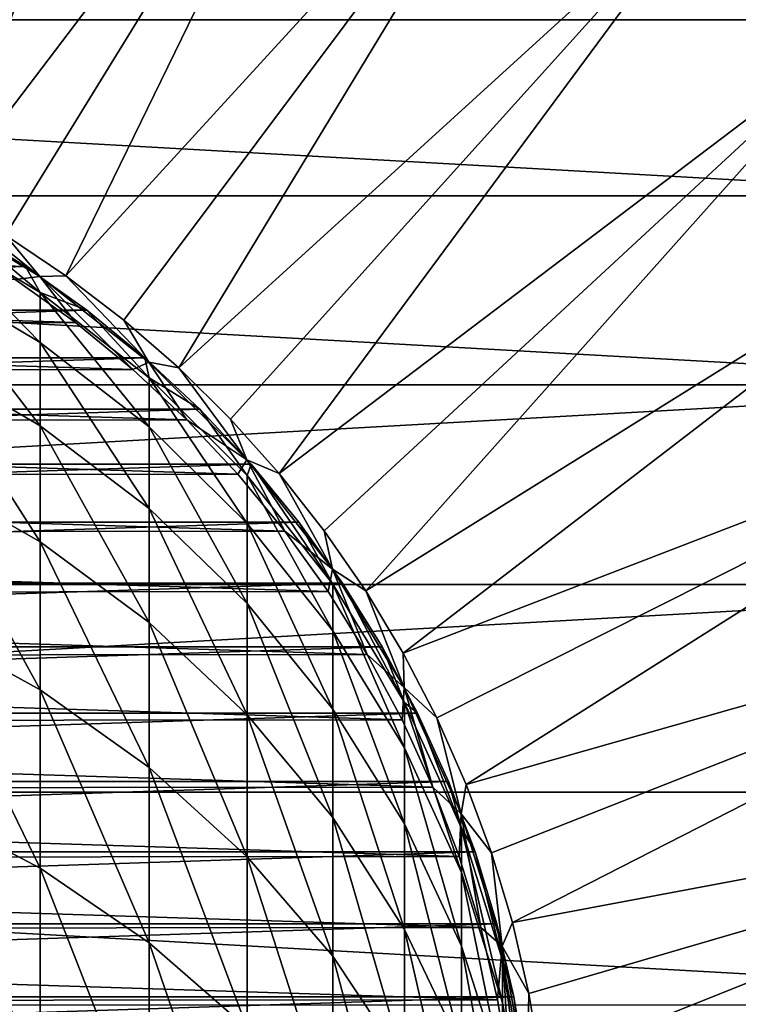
# Model space of a CAD drawing. Header units: metres. Extents: x -24 to 73, y -230 to 24.
# Tile 30 of 52: x 7.71 to 16.47, y 2.64 to 14.65. Entities that reach past the tile are written whole.
import ezdxf

# ---------------------------------------------------------------- set-up
doc = ezdxf.new("R2010")
doc.units = ezdxf.units.M
doc.layers.add('solid_SIDE_LEVER_10_541_032_SW0001', color=7, linetype='CONTINUOUS')

msp = doc.modelspace()

# ---------------------------------------------------------------- linework, layer by layer
at = {"layer": 'solid_SIDE_LEVER_10_541_032_SW0001'}
for points in [[(5.968861, 12.869288, 115.621635), (9.971273, 20.941267, 111.828827), (7.569268, 21.924168, 111.828827)], [(5.968861, 12.869288, 115.621635), (6.76299, 12.470279, 115.621635), (9.971273, 20.941267, 111.828827)], [(6.76299, 12.470279, 115.621635), (12.248429, 19.696165, 111.828827), (9.971273, 20.941267, 111.828827)], [(6.76299, 12.470279, 115.621635), (7.530576, 12.022326, 115.621635), (12.248429, 19.696165, 111.828827)], [(7.530576, 12.022326, 115.621635), (8.268606, 11.527186, 115.621635), (12.248429, 19.696165, 111.828827)], [(8.268606, 11.527186, 115.621635), (14.372226, 18.204453, 111.828827), (12.248429, 19.696165, 111.828827)], [(8.268606, 11.527186, 115.621635), (8.974184, 10.986806, 115.621635), (14.372226, 18.204453, 111.828827)], [(8.974184, 10.986806, 115.621635), (9.64454, 10.403304, 115.621635), (14.372226, 18.204453, 111.828827)], [(9.64454, 10.403304, 115.621635), (16.316071, 16.484806, 111.828827), (14.372226, 18.204453, 111.828827)], [(-18.37315, 14.65188), (-16.616762, 16.617258), (18.37318, 14.651843)], [(-16.616762, 16.617258), (16.616758, 16.617262), (18.37318, 14.651843)], [(9.64454, 10.403304, 115.621635), (10.277042, 9.778972, 115.621635), (16.316071, 16.484806, 111.828827)], [(10.277042, 9.778972, 115.621635), (10.869209, 9.116259, 115.621635), (16.316071, 16.484806, 111.828827)], [(10.869209, 9.116259, 115.621635), (18.055626, 14.558755, 111.828827), (16.316071, 16.484806, 111.828827)], [(16.929403, 16.036383, 111.753128), (16.316071, 16.484806, 111.828827), (18.055626, 14.558755, 111.828827)], [(-19.898127, 12.502581), (-18.37315, 14.65188), (19.898153, 12.502538)], [(-18.37315, 14.65188), (18.37318, 14.651843), (19.898153, 12.502538)], [(10.869209, 9.116259, 115.621635), (11.418717, 8.417767, 115.621635), (18.055626, 14.558755, 111.828827)], [(11.418717, 8.417767, 115.621635), (11.923409, 7.686235, 115.621635), (18.055626, 14.558755, 111.828827)], [(11.923409, 7.686235, 115.621635), (19.569109, 12.450418, 111.828827), (18.055626, 14.558755, 111.828827)], [(-21.172586, 10.196638), (-19.898127, 12.502581), (21.172615, 10.196578)], [(-19.898127, 12.502581), (19.898153, 12.502538), (21.172615, 10.196578)], [(6.504268, 12.392846, 115.680214), (7.950636, 11.518486, 115.680214), (6.76299, 12.470279, 115.621635)], [(6.504268, 12.392846, 115.680214), (7.649069, 11.483822, 115.699997), (7.950636, 11.518486, 115.680214)], [(7.950636, 11.518486, 115.680214), (7.530576, 12.022326, 115.621635), (6.76299, 12.470279, 115.621635)], [(11.923409, 7.686235, 115.621635), (12.381303, 6.924538, 115.621635), (19.569109, 12.450418, 111.828827)], [(12.381303, 6.924538, 115.621635), (20.837572, 10.186193, 111.828827), (19.569109, 12.450418, 111.828827)], [(6.506124, 12.194192, 217.146072), (7.952907, 11.322662, 217.072723), (7, 12.124355, 212.332611)], [(7.952907, 10.71297, 221.86026), (7.952907, 11.322662, 217.072723), (6.506124, 12.194192, 217.146072)], [(6.506124, 11.575065, 222.00769), (7.952907, 10.71297, 221.86026), (6.506124, 12.194192, 217.146072)], [(7.777961, 11.640588, 115.800003), (-7.777918, 11.640616, 115.800003), (-7.000056, 12.124321, 115.800003)], [(7.00009, 12.124302, 115.800003), (7.777961, 11.640588, 115.800003), (-7.000056, 12.124321, 115.800003)], [(7.777983, 11.640574, 212.332611), (7.00009, 12.124302, 115.800003), (7, 12.124355, 212.332611)], [(7.952907, 11.322662, 217.072723), (7.777983, 11.640574, 212.332611), (7, 12.124355, 212.332611)], [(7.777983, 11.640574, 212.332611), (7.777961, 11.640588, 115.800003), (7.00009, 12.124302, 115.800003)], [(7.950636, 11.518486, 115.680214), (8.268606, 11.527186, 115.621635), (7.530576, 12.022326, 115.621635)], [(7.777961, 11.640588, 115.800003), (-8.522706, 11.106912, 115.800003), (-7.777918, 11.640616, 115.800003)], [(7.777961, 11.640588, 115.800003), (8.522753, 11.106876, 115.800003), (-8.522706, 11.106912, 115.800003)], [(7.952907, 9.697082, 226.578323), (7.952907, 10.71297, 221.86026), (6.506124, 11.575065, 222.00769)], [(6.506124, 10.543456, 226.798767), (7.952907, 9.697082, 226.578323), (6.506124, 11.575065, 222.00769)], [(8.52266, 11.106947, 212.332611), (8.522753, 11.106876, 115.800003), (7.777961, 11.640588, 115.800003)], [(8.52266, 11.106947, 212.332611), (7.777961, 11.640588, 115.800003), (7.777983, 11.640574, 212.332611)], [(7.952907, 11.322662, 217.072723), (8.52266, 11.106947, 212.332611), (7.777983, 11.640574, 212.332611)], [(8.384343, 10.958521, 115.699997), (-7.682074, 11.46177, 115.699997), (-8.415087, 10.934931, 115.699997)], [(8.384343, 10.958521, 115.699997), (7.649069, 11.483822, 115.699997), (-7.682074, 11.46177, 115.699997)], [(7.950636, 11.518486, 115.680214), (7.649069, 11.483822, 115.699997), (8.384343, 10.958521, 115.699997)], [(7.950636, 11.518486, 115.680214), (9.281068, 10.47616, 115.680214), (8.268606, 11.527186, 115.621635)], [(7.950636, 11.518486, 115.680214), (8.384343, 10.958521, 115.699997), (9.083797, 10.386098, 115.699997)], [(7.950636, 11.518486, 115.680214), (9.083797, 10.386098, 115.699997), (9.281068, 10.47616, 115.680214)], [(9.281068, 10.47616, 115.680214), (8.974184, 10.986806, 115.621635), (8.268606, 11.527186, 115.621635)], [(7.952907, 11.322662, 217.072723), (9.283717, 10.283712, 216.985291), (8.52266, 11.106947, 212.332611)], [(9.283717, 9.685266, 221.684509), (9.283717, 10.283712, 216.985291), (7.952907, 11.322662, 217.072723)], [(7.952907, 10.71297, 221.86026), (9.283717, 9.685266, 221.684509), (7.952907, 11.322662, 217.072723)], [(8.522753, 11.106876, 115.800003), (-9.230824, 10.525771, 115.800003), (-8.522706, 11.106912, 115.800003)], [(8.522753, 11.106876, 115.800003), (9.230862, 10.525739, 115.800003), (-9.230824, 10.525771, 115.800003)], [(9.230842, 10.525757, 212.332611), (8.522753, 11.106876, 115.800003), (8.52266, 11.106947, 212.332611)], [(9.283717, 10.283712, 216.985291), (9.230842, 10.525757, 212.332611), (8.52266, 11.106947, 212.332611)], [(9.230842, 10.525757, 212.332611), (9.230862, 10.525739, 115.800003), (8.522753, 11.106876, 115.800003)], [(9.083797, 10.386098, 115.699997), (-8.415087, 10.934931, 115.699997), (-9.112104, 10.361272, 115.699997)], [(9.083797, 10.386098, 115.699997), (8.384343, 10.958521, 115.699997), (-8.415087, 10.934931, 115.699997)], [(9.281068, 10.47616, 115.680214), (9.64454, 10.403304, 115.621635), (8.974184, 10.986806, 115.621635)], [(9.283717, 8.688117, 226.315552), (9.283717, 9.685266, 221.684509), (7.952907, 10.71297, 221.86026)], [(7.952907, 9.697082, 226.578323), (9.283717, 8.688117, 226.315552), (7.952907, 10.71297, 221.86026)], [(9.230862, 10.525739, 115.800003), (-9.89948, 9.899511, 115.800003), (-9.230824, 10.525771, 115.800003)], [(9.230862, 10.525739, 115.800003), (9.89953, 9.899461, 115.800003), (-9.89948, 9.899511, 115.800003)], [(7.952907, 8.282403, 231.192535), (7.952907, 9.697082, 226.578323), (6.506124, 10.543456, 226.798767)], [(6.506124, 9.106888, 231.484375), (7.952907, 8.282403, 231.192535), (6.506124, 10.543456, 226.798767)], [(9.281068, 10.47616, 115.680214), (9.083797, 10.386098, 115.699997), (9.74431, 9.769076, 115.699997)], [(9.899495, 9.899495, 212.332611), (9.230862, 10.525739, 115.800003), (9.230842, 10.525757, 212.332611)], [(9.283717, 10.283712, 216.985291), (9.899495, 9.899495, 212.332611), (9.230842, 10.525757, 212.332611)], [(9.899495, 9.899495, 212.332611), (9.89953, 9.899461, 115.800003), (9.230862, 10.525739, 115.800003)], [(9.281068, 10.47616, 115.680214), (9.74431, 9.769076, 115.699997), (10.47616, 9.281068, 115.680214)], [(9.281068, 10.47616, 115.680214), (10.47616, 9.281068, 115.680214), (9.64454, 10.403304, 115.621635)], [(9.74431, 9.769076, 115.699997), (-9.112104, 10.361272, 115.699997), (-9.770132, 9.743252, 115.699997)], [(9.74431, 9.769076, 115.699997), (9.083797, 10.386098, 115.699997), (-9.112104, 10.361272, 115.699997)], [(10.47616, 9.281068, 115.680214), (10.277042, 9.778972, 115.621635), (9.64454, 10.403304, 115.621635)], [(9.283717, 10.283712, 216.985291), (10.479151, 9.09249, 216.885025), (9.899495, 9.899495, 212.332611)], [(10.479151, 8.506939, 221.483002), (10.479151, 9.09249, 216.885025), (9.283717, 10.283712, 216.985291)], [(9.283717, 9.685266, 221.684509), (10.479151, 8.506939, 221.483002), (9.283717, 10.283712, 216.985291)], [(-22.18128, 7.761502), (-21.172586, 10.196638), (21.172615, 10.196578)], [(-22.18128, 7.761502), (21.172615, 10.196578), (22.181313, 7.761408)], [(12.381303, 6.924538, 115.621635), (12.790604, 6.135663, 115.621635), (20.837572, 10.186193, 111.828827)], [(12.790604, 6.135663, 115.621635), (13.149703, 5.322706, 115.621635), (20.837572, 10.186193, 111.828827)], [(13.149703, 5.322706, 115.621635), (21.845133, 7.794427, 111.828827), (20.837572, 10.186193, 111.828827)], [(9.89953, 9.899461, 115.800003), (-10.525748, 9.230851, 115.800003), (-9.89948, 9.899511, 115.800003)], [(9.89953, 9.899461, 115.800003), (10.525784, 9.230809, 115.800003), (-10.525748, 9.230851, 115.800003)], [(10.525757, 9.230842, 212.332611), (9.89953, 9.899461, 115.800003), (9.899495, 9.899495, 212.332611)], [(10.479151, 9.09249, 216.885025), (10.525757, 9.230842, 212.332611), (9.899495, 9.899495, 212.332611)], [(10.525757, 9.230842, 212.332611), (10.525784, 9.230809, 115.800003), (9.89953, 9.899461, 115.800003)], [(10.363073, 9.110054, 115.699997), (-9.770132, 9.743252, 115.699997), (-10.38645, 9.083393, 115.699997)], [(10.363073, 9.110054, 115.699997), (9.74431, 9.769076, 115.699997), (-9.770132, 9.743252, 115.699997)], [(10.47616, 9.281068, 115.680214), (9.74431, 9.769076, 115.699997), (10.363073, 9.110054, 115.699997)], [(10.47616, 9.281068, 115.680214), (10.869209, 9.116259, 115.621635), (10.277042, 9.778972, 115.621635)], [(9.283717, 7.299534, 230.844635), (9.283717, 8.688117, 226.315552), (7.952907, 9.697082, 226.578323)], [(7.952907, 8.282403, 231.192535), (9.283717, 7.299534, 230.844635), (7.952907, 9.697082, 226.578323)], [(10.479151, 7.531275, 226.014252), (10.479151, 8.506939, 221.483002), (9.283717, 9.685266, 221.684509)], [(9.283717, 8.688117, 226.315552), (10.479151, 7.531275, 226.014252), (9.283717, 9.685266, 221.684509)], [(10.47616, 9.281068, 115.680214), (10.363073, 9.110054, 115.699997), (10.937454, 8.411806, 115.699997)], [(10.47616, 9.281068, 115.680214), (10.937454, 8.411806, 115.699997), (11.518486, 7.950636, 115.680214)], [(10.47616, 9.281068, 115.680214), (11.518486, 7.950636, 115.680214), (10.869209, 9.116259, 115.621635)], [(10.525784, 9.230809, 115.800003), (-11.106887, 8.522738, 115.800003), (-10.525748, 9.230851, 115.800003)], [(10.525784, 9.230809, 115.800003), (11.106933, 8.522679, 115.800003), (-11.106887, 8.522738, 115.800003)], [(10.479151, 9.09249, 216.885025), (11.521774, 7.766367, 216.773422), (10.525757, 9.230842, 212.332611)], [(11.106947, 8.52266, 212.332611), (10.525784, 9.230809, 115.800003), (10.525757, 9.230842, 212.332611)], [(11.521774, 7.766367, 216.773422), (11.106947, 8.52266, 212.332611), (10.525757, 9.230842, 212.332611)], [(11.106947, 8.52266, 212.332611), (11.106933, 8.522679, 115.800003), (10.525784, 9.230809, 115.800003)], [(10.937454, 8.411806, 115.699997), (-10.38645, 9.083393, 115.699997), (-10.958381, 8.384525, 115.699997)], [(10.937454, 8.411806, 115.699997), (10.363073, 9.110054, 115.699997), (-10.38645, 9.083393, 115.699997)], [(7.952907, 6.47925, 235.669235), (7.952907, 8.282403, 231.192535), (6.506124, 9.106888, 231.484375)], [(6.506124, 7.275834, 236.030334), (7.952907, 6.47925, 235.669235), (6.506124, 9.106888, 231.484375)], [(11.521774, 7.195171, 221.258667), (11.521774, 7.766367, 216.773422), (10.479151, 9.09249, 216.885025)], [(10.479151, 8.506939, 221.483002), (11.521774, 7.195171, 221.258667), (10.479151, 9.09249, 216.885025)], [(11.518486, 7.950636, 115.680214), (11.418717, 8.417767, 115.621635), (10.869209, 9.116259, 115.621635)], [(10.479151, 6.172614, 230.445755), (10.479151, 7.531275, 226.014252), (9.283717, 8.688117, 226.315552)], [(9.283717, 7.299534, 230.844635), (10.479151, 6.172614, 230.445755), (9.283717, 8.688117, 226.315552)], [(11.106933, 8.522679, 115.800003), (-11.640594, 7.777951, 115.800003), (-11.106887, 8.522738, 115.800003)], [(11.106933, 8.522679, 115.800003), (11.640635, 7.777892, 115.800003), (-11.640594, 7.777951, 115.800003)], [(11.464891, 7.677415, 115.699997), (10.937454, 8.411806, 115.699997), (-10.958381, 8.384525, 115.699997)], [(11.521774, 6.243427, 225.678833), (11.521774, 7.195171, 221.258667), (10.479151, 8.506939, 221.483002)], [(10.479151, 7.531275, 226.014252), (11.521774, 6.243427, 225.678833), (10.479151, 8.506939, 221.483002)], [(11.518486, 7.950636, 115.680214), (10.937454, 8.411806, 115.699997), (11.464891, 7.677415, 115.699997)], [(11.640574, 7.777983, 212.332611), (11.640635, 7.777892, 115.800003), (11.106933, 8.522679, 115.800003)], [(11.640574, 7.777983, 212.332611), (11.106933, 8.522679, 115.800003), (11.106947, 8.52266, 212.332611)], [(11.521774, 7.766367, 216.773422), (11.640574, 7.777983, 212.332611), (11.106947, 8.52266, 212.332611)], [(11.518486, 7.950636, 115.680214), (11.923409, 7.686235, 115.621635), (11.418717, 8.417767, 115.621635)], [(11.464891, 7.677415, 115.699997), (-10.958381, 8.384525, 115.699997), (-11.48322, 7.649973, 115.699997)], [(9.283717, 5.529643, 235.238754), (9.283717, 7.299534, 230.844635), (7.952907, 8.282403, 231.192535)], [(7.952907, 6.47925, 235.669235), (9.283717, 5.529643, 235.238754), (7.952907, 8.282403, 231.192535)], [(11.518486, 7.950636, 115.680214), (11.464891, 7.677415, 115.699997), (11.943135, 6.909986, 115.699997)], [(11.518486, 7.950636, 115.680214), (11.943135, 6.909986, 115.699997), (12.392846, 6.504268, 115.680214)], [(11.518486, 7.950636, 115.680214), (12.392846, 6.504268, 115.680214), (11.923409, 7.686235, 115.621635)], [(-22.910868, 5.228951), (-22.18128, 7.761502), (22.181313, 7.761408)], [(-22.910868, 5.228951), (22.181313, 7.761408), (22.910879, 5.228903)], [(11.640635, 7.777892, 115.800003), (-12.124305, 7.000085, 115.800003), (-11.640594, 7.777951, 115.800003)], [(11.640635, 7.777892, 115.800003), (12.124335, 7.000031, 115.800003), (-12.124305, 7.000085, 115.800003)], [(11.521774, 7.766367, 216.773422), (12.396384, 6.324682, 216.6521), (11.640574, 7.777983, 212.332611)], [(12.396384, 5.769092, 221.014786), (12.396384, 6.324682, 216.6521), (11.521774, 7.766367, 216.773422)], [(11.521774, 7.195171, 221.258667), (12.396384, 5.769092, 221.014786), (11.521774, 7.766367, 216.773422)], [(12.124355, 7, 212.332611), (11.640635, 7.777892, 115.800003), (11.640574, 7.777983, 212.332611)], [(12.396384, 6.324682, 216.6521), (12.124355, 7, 212.332611), (11.640574, 7.777983, 212.332611)], [(12.124355, 7, 212.332611), (12.124335, 7.000031, 115.800003), (11.640635, 7.777892, 115.800003)], [(13.149703, 5.322706, 115.621635), (13.457192, 4.488859, 115.621635), (21.845133, 7.794427, 111.828827)], [(13.457192, 4.488859, 115.621635), (13.711865, 3.637394, 115.621635), (21.845133, 7.794427, 111.828827)], [(13.711865, 3.637394, 115.621635), (22.579176, 5.305069, 111.828827), (21.845133, 7.794427, 111.828827)], [(11.943135, 6.909986, 115.699997), (-11.48322, 7.649973, 115.699997), (-11.958667, 6.883074, 115.699997)], [(11.943135, 6.909986, 115.699997), (11.464891, 7.677415, 115.699997), (-11.48322, 7.649973, 115.699997)], [(12.392846, 6.504268, 115.680214), (12.381303, 6.924538, 115.621635), (11.923409, 7.686235, 115.621635)], [(11.521774, 4.918074, 230.001694), (11.521774, 6.243427, 225.678833), (10.479151, 7.531275, 226.014252)], [(10.479151, 6.172614, 230.445755), (11.521774, 4.918074, 230.001694), (10.479151, 7.531275, 226.014252)], [(7.952907, 4.300769, 239.975784), (7.952907, 6.47925, 235.669235), (6.506124, 7.275834, 236.030334)], [(6.506124, 5.063643, 240.403534), (7.952907, 4.300769, 239.975784), (6.506124, 7.275834, 236.030334)], [(10.479151, 4.440859, 234.745193), (10.479151, 6.172614, 230.445755), (9.283717, 7.299534, 230.844635)], [(9.283717, 5.529643, 235.238754), (10.479151, 4.440859, 234.745193), (9.283717, 7.299534, 230.844635)], [(12.396384, 4.843352, 225.314178), (12.396384, 5.769092, 221.014786), (11.521774, 7.195171, 221.258667)], [(11.521774, 6.243427, 225.678833), (12.396384, 4.843352, 225.314178), (11.521774, 7.195171, 221.258667)], [(12.124335, 7.000031, 115.800003), (-12.556224, 6.192031, 115.800003), (-12.124305, 7.000085, 115.800003)], [(12.124335, 7.000031, 115.800003), (12.55626, 6.191957, 115.800003), (-12.556224, 6.192031, 115.800003)], [(12.556218, 6.192042, 212.332611), (12.55626, 6.191957, 115.800003), (12.124335, 7.000031, 115.800003)], [(12.556218, 6.192042, 212.332611), (12.124335, 7.000031, 115.800003), (12.124355, 7, 212.332611)], [(12.396384, 6.324682, 216.6521), (12.556218, 6.192042, 212.332611), (12.124355, 7, 212.332611)], [(12.370147, 6.112761, 115.699997), (-11.958667, 6.883074, 115.699997), (-12.382907, 6.086874, 115.699997)], [(12.370147, 6.112761, 115.699997), (11.943135, 6.909986, 115.699997), (-11.958667, 6.883074, 115.699997)], [(12.392846, 6.504268, 115.680214), (11.943135, 6.909986, 115.699997), (12.370147, 6.112761, 115.699997)], [(12.392846, 6.504268, 115.680214), (12.790604, 6.135663, 115.621635), (12.381303, 6.924538, 115.621635)], [(12.392846, 6.504268, 115.680214), (12.370147, 6.112761, 115.699997), (12.74402, 5.289273, 115.699997)], [(12.392846, 6.504268, 115.680214), (12.74402, 5.289273, 115.699997), (13.086492, 4.963051, 115.680214)], [(12.392846, 6.504268, 115.680214), (13.086492, 4.963051, 115.680214), (12.790604, 6.135663, 115.621635)], [(9.283717, 3.391347, 239.465866), (9.283717, 5.529643, 235.238754), (7.952907, 6.47925, 235.669235)], [(7.952907, 4.300769, 239.975784), (9.283717, 3.391347, 239.465866), (7.952907, 6.47925, 235.669235)], [(12.396384, 6.324682, 216.6521), (13.090227, 4.788457, 216.522812), (12.556218, 6.192042, 212.332611)], [(13.090227, 4.249496, 220.754913), (13.090227, 4.788457, 216.522812), (12.396384, 6.324682, 216.6521)], [(12.396384, 5.769092, 221.014786), (13.090227, 4.249496, 220.754913), (12.396384, 6.324682, 216.6521)], [(12.55626, 6.191957, 115.800003), (-12.934311, 5.357572, 115.800003), (-12.556224, 6.192031, 115.800003)], [(12.55626, 6.191957, 115.800003), (12.93433, 5.357525, 115.800003), (-12.934311, 5.357572, 115.800003)], [(11.521774, 3.228775, 234.195724), (11.521774, 4.918074, 230.001694), (10.479151, 6.172614, 230.445755)], [(10.479151, 4.440859, 234.745193), (11.521774, 3.228775, 234.195724), (10.479151, 6.172614, 230.445755)], [(12.396384, 3.55421, 229.518936), (12.396384, 4.843352, 225.314178), (11.521774, 6.243427, 225.678833)], [(11.521774, 4.918074, 230.001694), (12.396384, 3.55421, 229.518936), (11.521774, 6.243427, 225.678833)], [(12.934314, 5.357568, 212.332611), (12.55626, 6.191957, 115.800003), (12.556218, 6.192042, 212.332611)], [(13.090227, 4.788457, 216.522812), (12.934314, 5.357568, 212.332611), (12.556218, 6.192042, 212.332611)], [(12.934314, 5.357568, 212.332611), (12.93433, 5.357525, 115.800003), (12.55626, 6.191957, 115.800003)], [(13.086492, 4.963051, 115.680214), (13.149703, 5.322706, 115.621635), (12.790604, 6.135663, 115.621635)], [(12.74402, 5.289273, 115.699997), (-12.382907, 6.086874, 115.699997), (-12.754346, 5.264323, 115.699997)], [(12.74402, 5.289273, 115.699997), (12.370147, 6.112761, 115.699997), (-12.382907, 6.086874, 115.699997)], [(13.090227, 3.351465, 224.925629), (13.090227, 4.249496, 220.754913), (12.396384, 5.769092, 221.014786)], [(12.396384, 4.843352, 225.314178), (13.090227, 3.351465, 224.925629), (12.396384, 5.769092, 221.014786)], [(10.479151, 2.348638, 238.881226), (10.479151, 4.440859, 234.745193), (9.283717, 5.529643, 235.238754)], [(9.283717, 3.391347, 239.465866), (10.479151, 2.348638, 238.881226), (9.283717, 5.529643, 235.238754)], [(12.93433, 5.357525, 115.800003), (-13.257006, 4.5002, 115.800003), (-12.934311, 5.357572, 115.800003)], [(12.93433, 5.357525, 115.800003), (13.25703, 4.500131, 115.800003), (-13.257006, 4.5002, 115.800003)], [(13.063158, 4.443004, 115.699997), (12.74402, 5.289273, 115.699997), (-12.754346, 5.264323, 115.699997)], [(13.086492, 4.963051, 115.680214), (12.74402, 5.289273, 115.699997), (13.063158, 4.443004, 115.699997)], [(13.257022, 4.500153, 212.332611), (12.93433, 5.357525, 115.800003), (12.934314, 5.357568, 212.332611)], [(13.090227, 4.788457, 216.522812), (13.257022, 4.500153, 212.332611), (12.934314, 5.357568, 212.332611)], [(13.257022, 4.500153, 212.332611), (13.25703, 4.500131, 115.800003), (12.93433, 5.357525, 115.800003)], [(13.086492, 4.963051, 115.680214), (13.457192, 4.488859, 115.621635), (13.149703, 5.322706, 115.621635)], [(13.711865, 3.637394, 115.621635), (13.912722, 2.771653, 115.621635), (22.579176, 5.305069, 111.828827)], [(13.912722, 2.771653, 115.621635), (14.058973, 1.895034, 115.621635), (22.579176, 5.305069, 111.828827)], [(14.058973, 1.895034, 115.621635), (23.03051, 2.749289, 111.828827), (22.579176, 5.305069, 111.828827)], [(-23.352186, 2.631557), (-22.910868, 5.228951), (23.352192, 2.631518)], [(-22.910868, 5.228951), (22.910879, 5.228903), (23.352192, 2.631518)], [(13.063158, 4.443004, 115.699997), (-12.754346, 5.264323, 115.699997), (-13.071496, 4.418407, 115.699997)], [(7.952907, 1.762843, 244.080811), (7.952907, 4.300769, 239.975784), (6.506124, 5.063643, 240.403534)], [(6.506124, 2.486445, 244.572067), (7.952907, 1.762843, 244.080811), (6.506124, 5.063643, 240.403534)], [(13.086492, 4.963051, 115.680214), (13.063158, 4.443004, 115.699997), (13.3262, 3.577536, 115.699997)], [(13.086492, 4.963051, 115.680214), (13.3262, 3.577536, 115.699997), (13.589306, 3.349463, 115.680214)], [(13.086492, 4.963051, 115.680214), (13.589306, 3.349463, 115.680214), (13.457192, 4.488859, 115.621635)], [(12.396384, 1.911066, 233.598373), (12.396384, 3.55421, 229.518936), (11.521774, 4.918074, 230.001694)], [(11.521774, 3.228775, 234.195724), (12.396384, 1.911066, 233.598373), (11.521774, 4.918074, 230.001694)], [(13.090227, 2.100909, 229.004517), (13.090227, 3.351465, 224.925629), (12.396384, 4.843352, 225.314178)], [(12.396384, 3.55421, 229.518936), (13.090227, 2.100909, 229.004517), (12.396384, 4.843352, 225.314178)], [(13.090227, 4.788457, 216.522812), (13.593185, 3.180094, 216.387451), (13.257022, 4.500153, 212.332611)], [(13.593185, 2.658544, 220.482849), (13.593185, 3.180094, 216.387451), (13.090227, 4.788457, 216.522812)], [(13.090227, 4.249496, 220.754913), (13.593185, 2.658544, 220.482849), (13.090227, 4.788457, 216.522812)], [(13.25703, 4.500131, 115.800003), (-13.522965, 3.623454, 115.800003), (-13.257006, 4.5002, 115.800003)], [(13.25703, 4.500131, 115.800003), (13.522978, 3.623404, 115.800003), (-13.522965, 3.623454, 115.800003)], [(13.522962, 3.623467, 212.332611), (13.25703, 4.500131, 115.800003), (13.257022, 4.500153, 212.332611)], [(13.593185, 3.180094, 216.387451), (13.522962, 3.623467, 212.332611), (13.257022, 4.500153, 212.332611)], [(13.522962, 3.623467, 212.332611), (13.522978, 3.623404, 115.800003), (13.25703, 4.500131, 115.800003)], [(13.589306, 3.349463, 115.680214), (13.711865, 3.637394, 115.621635), (13.457192, 4.488859, 115.621635)], [(13.3262, 3.577536, 115.699997), (-13.071496, 4.418407, 115.699997), (-13.332702, 3.553222, 115.699997)], [(13.3262, 3.577536, 115.699997), (13.063158, 4.443004, 115.699997), (-13.071496, 4.418407, 115.699997)], [(11.521774, 1.187846, 238.230362), (11.521774, 3.228775, 234.195724), (10.479151, 4.440859, 234.745193)], [(10.479151, 2.348638, 238.881226), (11.521774, 1.187846, 238.230362), (10.479151, 4.440859, 234.745193)], [(9.283717, 0.900236, 243.495163), (9.283717, 3.391347, 239.465866), (7.952907, 4.300769, 239.975784)], [(7.952907, 1.762843, 244.080811), (9.283717, 0.900236, 243.495163), (7.952907, 4.300769, 239.975784)], [(13.593185, 1.789522, 224.518829), (13.593185, 2.658544, 220.482849), (13.090227, 4.249496, 220.754913)], [(13.090227, 3.351465, 224.925629), (13.593185, 1.789522, 224.518829), (13.090227, 4.249496, 220.754913)], [(13.522978, 3.623404, 115.800003), (-13.730978, 2.731345, 115.800003), (-13.522965, 3.623454, 115.800003)], [(13.522978, 3.623404, 115.800003), (13.730989, 2.731291, 115.800003), (-13.730978, 2.731345, 115.800003)], [(13.730994, 2.731265, 212.332611), (13.522978, 3.623404, 115.800003), (13.522962, 3.623467, 212.332611)], [(13.593185, 3.180094, 216.387451), (13.730994, 2.731265, 212.332611), (13.522962, 3.623467, 212.332611)], [(13.730994, 2.731265, 212.332611), (13.730989, 2.731291, 115.800003), (13.522978, 3.623404, 115.800003)], [(13.589306, 3.349463, 115.680214), (13.912722, 2.771653, 115.621635), (13.711865, 3.637394, 115.621635)], [(13.53197, 2.696706, 115.699997), (-13.332702, 3.553222, 115.699997), (-13.536512, 2.67381, 115.699997)], [(13.53197, 2.696706, 115.699997), (13.3262, 3.577536, 115.699997), (-13.332702, 3.553222, 115.699997)], [(13.090227, 0.506947, 232.961868), (13.090227, 2.100909, 229.004517), (12.396384, 3.55421, 229.518936)], [(12.396384, 1.911066, 233.598373), (13.090227, 0.506947, 232.961868), (12.396384, 3.55421, 229.518936)], [(13.589306, 3.349463, 115.680214), (13.3262, 3.577536, 115.699997), (13.53197, 2.696706, 115.699997)], [(10.479151, -0.088796, 242.823685), (10.479151, 2.348638, 238.881226), (9.283717, 3.391347, 239.465866)], [(9.283717, 0.900236, 243.495163), (10.479151, -0.088796, 242.823685), (9.283717, 3.391347, 239.465866)], [(13.593185, 0.579364, 228.465958), (13.593185, 1.789522, 224.518829), (13.090227, 3.351465, 224.925629)], [(13.090227, 2.100909, 229.004517), (13.593185, 0.579364, 228.465958), (13.090227, 3.351465, 224.925629)], [(13.589306, 3.349463, 115.680214), (13.53197, 2.696706, 115.699997), (13.679587, 1.804244, 115.699997)], [(13.589306, 3.349463, 115.680214), (13.679587, 1.804244, 115.699997), (13.893957, 1.687032, 115.680214)], [(13.589306, 3.349463, 115.680214), (13.893957, 1.687032, 115.680214), (13.912722, 2.771653, 115.621635)], [(12.396384, -0.0741, 237.522781), (12.396384, 1.911066, 233.598373), (11.521774, 3.228775, 234.195724)], [(11.521774, 1.187846, 238.230362), (12.396384, -0.0741, 237.522781), (11.521774, 3.228775, 234.195724)], [(13.593185, 3.180094, 216.387451), (13.897924, 1.523046, 216.247986), (13.730994, 2.731265, 212.332611)], [(13.897924, 1.019434, 220.20253), (13.897924, 1.523046, 216.247986), (13.593185, 3.180094, 216.387451)], [(13.593185, 2.658544, 220.482849), (13.897924, 1.019434, 220.20253), (13.593185, 3.180094, 216.387451)], [(13.893957, 1.687032, 115.680214), (14.058973, 1.895034, 115.621635), (13.912722, 2.771653, 115.621635)], [(13.730989, 2.731291, 115.800003), (-13.88023, 1.827351, 115.800003), (-13.730978, 2.731345, 115.800003)], [(13.730989, 2.731291, 115.800003), (13.880239, 1.827282, 115.800003), (-13.88023, 1.827351, 115.800003)], [(13.679587, 1.804244, 115.699997), (-13.536512, 2.67381, 115.699997), (-13.682097, 1.78512, 115.699997)], [(13.679587, 1.804244, 115.699997), (13.53197, 2.696706, 115.699997), (-13.536512, 2.67381, 115.699997)], [(13.897924, 0.1803, 224.099701), (13.897924, 1.019434, 220.20253), (13.593185, 2.658544, 220.482849)], [(13.593185, 1.789522, 224.518829), (13.897924, 0.1803, 224.099701), (13.593185, 2.658544, 220.482849)], [(13.880228, 1.827367, 212.332611), (13.880239, 1.827282, 115.800003), (13.730989, 2.731291, 115.800003)], [(13.880228, 1.827367, 212.332611), (13.730989, 2.731291, 115.800003), (13.730994, 2.731265, 212.332611)], [(13.897924, 1.523046, 216.247986), (13.880228, 1.827367, 212.332611), (13.730994, 2.731265, 212.332611)], [(14.058973, 1.895034, 115.621635), (14.150046, 1.010977, 115.621635), (23.03051, 2.749289, 111.828827)], [(14.150046, 1.010977, 115.621635), (14.185583, 0.122952, 115.621635), (23.03051, 2.749289, 111.828827)], [(14.185583, 0.122952, 115.621635), (23.193483, 0.159084, 111.828827), (23.03051, 2.749289, 111.828827)]]:
    msp.add_3dface(points, dxfattribs=at)

doc.saveas('drawing.dxf')
